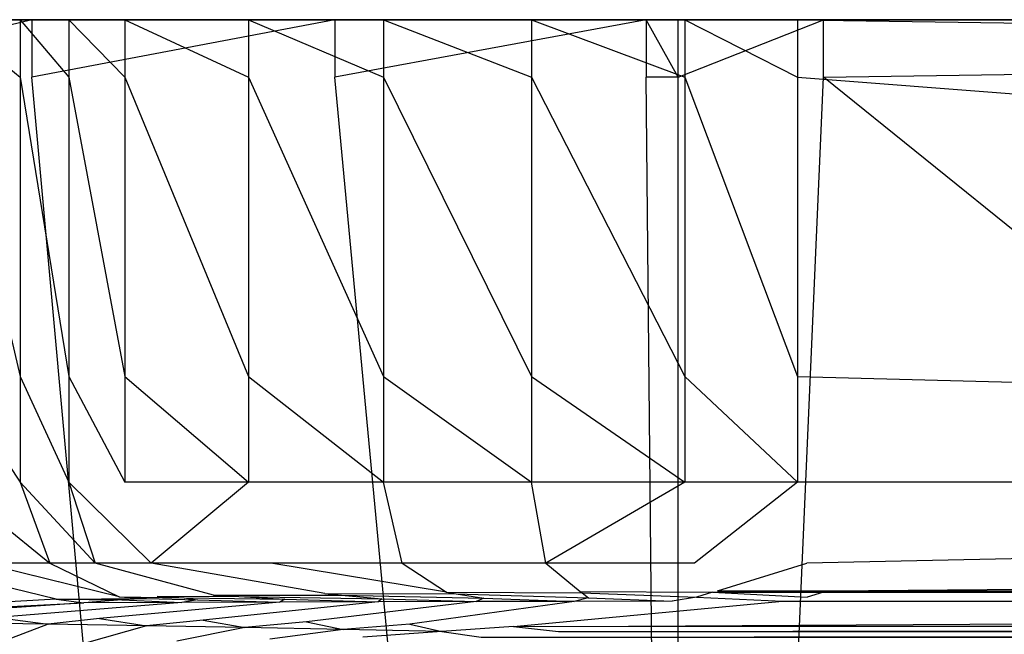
# Model space of a CAD drawing. Extents: x 0 to 0.449, y -0.345 to 0.
# Tile 8 of 26: x 0.023 to 0.065, y -0.027 to 0. Entities that reach past the tile are written whole.
import ezdxf

# ---------------------------------------------------------------- set-up
doc = ezdxf.new("R2010")
doc.units = 0
doc.layers.add('L4_BECKEN_N_691201__0___REPLACE', color=7, linetype='CONTINUOUS')

msp = doc.modelspace()

# ---------------------------------------------------------------- linework, layer by layer
at = {"layer": 'L4_BECKEN_N_691201__0___REPLACE', "color": 8}
for points, invisible_edges in [([(0.003524, 0, 0.226992), (0.224384, 0, 0.201757), (0.003377, 0, 0.215421), (0.003524, 0, 0.226992)], 14), ([(0.003377, 0, 0.215421), (0.224384, 0, 0.201757), (0.003471, 0, 0.205071), (0.003377, 0, 0.215421)], 14), ([(0.003471, 0, 0.205071), (0.224384, 0, 0.201757), (0.003782, 0, 0.194722), (0.003471, 0, 0.205071)], 14), ([(0.003908, 0, 0.239589), (0.224384, 0, 0.201757), (0.003524, 0, 0.226992), (0.003908, 0, 0.239589)], 14), ([(0.224384, 0, 0.201757), (0.004259, 0, 0.184483), (0.003782, 0, 0.194722), (0.224384, 0, 0.201757)], 14), ([(0.00452, 0, 0.253212), (0.224384, 0, 0.201757), (0.003908, 0, 0.239589), (0.00452, 0, 0.253212)], 14), ([(0.224384, 0, 0.201757), (0.005196, 0, 0.176945), (0.004259, 0, 0.184483), (0.224384, 0, 0.201757)], 14), ([(0.005604, 0, 0.270278), (0.224384, 0, 0.201757), (0.00452, 0, 0.253212), (0.005604, 0, 0.270278)], 14), ([(0.224384, 0, 0.201757), (0.009142, 0, 0.146429), (0.005196, 0, 0.176945), (0.224384, 0, 0.201757)], 14), ([(0.006973, 0, 0.285966), (0.224384, 0, 0.201757), (0.005604, 0, 0.270278), (0.006973, 0, 0.285966)], 14), ([(0.008398, 0, 0.299141), (0.224384, 0, 0.201757), (0.006973, 0, 0.285966), (0.008398, 0, 0.299141)], 14), ([(0.01051, 0, 0.316576), (0.224384, 0, 0.201757), (0.008398, 0, 0.299141), (0.01051, 0, 0.316576)], 14), ([(0.224384, 0, 0.201757), (0.016314, 0, 0.110066), (0.009142, 0, 0.146429), (0.224384, 0, 0.201757)], 14), ([(0.012325, 0, 0.33024), (0.224384, 0, 0.201757), (0.01051, 0, 0.316576), (0.012325, 0, 0.33024)], 14), ([(0.019578, 0, 0.364522), (0.224384, 0, 0.201757), (0.012325, 0, 0.33024), (0.019578, 0, 0.364522)], 14), ([(0.013191, -0.002487, 0.109329), (0.023275, 0, 0.072728), (0.023275, -0.002487, 0.072728), (0.013191, -0.002487, 0.109329)], 13), ([(0.023275, 0, 0.072728), (0.013191, -0.002487, 0.109329), (0.013191, 0, 0.109329), (0.023275, 0, 0.072728)], 14), ([(0.013191, 0, 0.109329), (0.026335, 0, 0.073693), (0.023275, 0, 0.072728), (0.013191, 0, 0.109329)], 13), ([(0.026335, 0, 0.073693), (0.013191, 0, 0.109329), (0.016314, 0, 0.110066), (0.026335, 0, 0.073693)], 14), ([(0.224384, 0, 0.201757), (0.026335, 0, 0.073693), (0.016314, 0, 0.110066), (0.224384, 0, 0.201757)], 14), ([(0.022733, 0, 0.374835), (0.224384, 0, 0.201757), (0.019578, 0, 0.364522), (0.022733, 0, 0.374835)], 14), ([(0.022764, -0.002487, 0.382097), (0.019745, 0, 0.376026), (0.019745, -0.002487, 0.376026), (0.022764, -0.002487, 0.382097)], 13), ([(0.019745, 0, 0.376026), (0.022764, -0.002487, 0.382097), (0.022764, 0, 0.382097), (0.019745, 0, 0.376026)], 14), ([(0.019745, 0, 0.376026), (0.025451, 0, 0.3803), (0.022733, 0, 0.374835), (0.019745, 0, 0.376026)], 13), ([(0.025451, 0, 0.3803), (0.019745, 0, 0.376026), (0.022764, 0, 0.382097), (0.025451, 0, 0.3803)], 14), ([(0.025451, 0, 0.3803), (0.224384, 0, 0.201757), (0.022733, 0, 0.374835), (0.025451, 0, 0.3803)], 14), ([(0.024869, -0.002487, 0.38451), (0.022764, 0, 0.382097), (0.022764, -0.002487, 0.382097), (0.024869, -0.002487, 0.38451)], 13), ([(0.022764, 0, 0.382097), (0.024869, -0.002487, 0.38451), (0.024869, 0, 0.38451), (0.022764, 0, 0.382097)], 14), ([(0.022764, 0, 0.382097), (0.027285, 0, 0.382402), (0.025451, 0, 0.3803), (0.022764, 0, 0.382097)], 13), ([(0.027285, 0, 0.382402), (0.022764, 0, 0.382097), (0.024869, 0, 0.38451), (0.027285, 0, 0.382402)], 14), ([(0.023275, -0.002487, 0.072728), (0.036346, 0, 0.03605), (0.036346, -0.002487, 0.03605), (0.023275, -0.002487, 0.072728)], 13), ([(0.036346, 0, 0.03605), (0.023275, -0.002487, 0.072728), (0.023275, 0, 0.072728), (0.036346, 0, 0.03605)], 14), ([(0.023275, 0, 0.072728), (0.03934, 0, 0.037202), (0.036346, 0, 0.03605), (0.023275, 0, 0.072728)], 13), ([(0.03934, 0, 0.037202), (0.023275, 0, 0.072728), (0.026335, 0, 0.073693), (0.03934, 0, 0.037202)], 14), ([(0.027281, -0.002487, 0.387273), (0.024869, 0, 0.38451), (0.024869, -0.002487, 0.38451), (0.027281, -0.002487, 0.387273)], 13), ([(0.024869, 0, 0.38451), (0.027281, -0.002487, 0.387273), (0.027281, 0, 0.387273), (0.024869, 0, 0.38451)], 14), ([(0.024869, 0, 0.38451), (0.029533, 0, 0.384978), (0.027285, 0, 0.382402), (0.024869, 0, 0.38451)], 13), ([(0.029533, 0, 0.384978), (0.024869, 0, 0.38451), (0.027281, 0, 0.387273), (0.029533, 0, 0.384978)], 14), ([(0.027285, 0, 0.382402), (0.224384, 0, 0.201757), (0.025451, 0, 0.3803), (0.027285, 0, 0.382402)], 14), ([(0.224384, 0, 0.201757), (0.03934, 0, 0.037202), (0.026335, 0, 0.073693), (0.224384, 0, 0.201757)], 14), ([(0.032622, -0.002487, 0.391756), (0.027281, 0, 0.387273), (0.027281, -0.002487, 0.387273), (0.032622, -0.002487, 0.391756)], 13), ([(0.027281, 0, 0.387273), (0.032622, -0.002487, 0.391756), (0.032622, 0, 0.391756), (0.027281, 0, 0.387273)], 14), ([(0.027281, 0, 0.387273), (0.034513, 0, 0.389158), (0.029533, 0, 0.384978), (0.027281, 0, 0.387273)], 13), ([(0.034513, 0, 0.389158), (0.027281, 0, 0.387273), (0.032622, 0, 0.391756), (0.034513, 0, 0.389158)], 14), ([(0.029533, 0, 0.384978), (0.224384, 0, 0.201757), (0.027285, 0, 0.382402), (0.029533, 0, 0.384978)], 14), ([(0.034513, 0, 0.389158), (0.224384, 0, 0.201757), (0.029533, 0, 0.384978), (0.034513, 0, 0.389158)], 14), ([(0.038448, -0.002487, 0.395412), (0.032622, 0, 0.391756), (0.032622, -0.002487, 0.391756), (0.038448, -0.002487, 0.395412)], 13), ([(0.032622, 0, 0.391756), (0.038448, -0.002487, 0.395412), (0.038448, 0, 0.395412), (0.032622, 0, 0.391756)], 14), ([(0.032622, 0, 0.391756), (0.039876, 0, 0.392523), (0.034513, 0, 0.389158), (0.032622, 0, 0.391756)], 13), ([(0.039876, 0, 0.392523), (0.032622, 0, 0.391756), (0.038448, 0, 0.395412), (0.039876, 0, 0.392523)], 14), ([(0.039876, 0, 0.392523), (0.224384, 0, 0.201757), (0.034513, 0, 0.389158), (0.039876, 0, 0.392523)], 14), ([(0.036346, -0.002487, 0.03605), (0.049787, 0, 0.00358), (0.049787, -0.002487, 0.00358), (0.036346, -0.002487, 0.03605)], 13), ([(0.049787, 0, 0.00358), (0.036346, -0.002487, 0.03605), (0.036346, 0, 0.03605), (0.049787, 0, 0.00358)], 14), ([(0.036346, 0, 0.03605), (0.052763, 0, 0.004773), (0.049787, 0, 0.00358), (0.036346, 0, 0.03605)], 13), ([(0.052763, 0, 0.004773), (0.036346, 0, 0.03605), (0.03934, 0, 0.037202), (0.052763, 0, 0.004773)], 14), ([(0.04484, -0.002487, 0.397804), (0.038448, 0, 0.395412), (0.038448, -0.002487, 0.395412), (0.04484, -0.002487, 0.397804)], 13), ([(0.038448, 0, 0.395412), (0.04484, -0.002487, 0.397804), (0.04484, 0, 0.397804), (0.038448, 0, 0.395412)], 14), ([(0.038448, 0, 0.395412), (0.04584, 0, 0.394755), (0.039876, 0, 0.392523), (0.038448, 0, 0.395412)], 13), ([(0.04584, 0, 0.394755), (0.038448, 0, 0.395412), (0.04484, 0, 0.397804), (0.04584, 0, 0.394755)], 14), ([(0.224384, 0, 0.201757), (0.052763, 0, 0.004773), (0.03934, 0, 0.037202), (0.224384, 0, 0.201757)], 14), ([(0.04584, 0, 0.394755), (0.224384, 0, 0.201757), (0.039876, 0, 0.392523), (0.04584, 0, 0.394755)], 14), ([(0.051454, -0.002487, 0.399674), (0.04484, 0, 0.397804), (0.04484, -0.002487, 0.397804), (0.051454, -0.002487, 0.399674)], 13), ([(0.04484, 0, 0.397804), (0.051454, -0.002487, 0.399674), (0.051454, 0, 0.399674), (0.04484, 0, 0.397804)], 14), ([(0.04484, 0, 0.397804), (0.051892, 0, 0.396465), (0.04584, 0, 0.394755), (0.04484, 0, 0.397804)], 13), ([(0.051892, 0, 0.396465), (0.04484, 0, 0.397804), (0.051454, 0, 0.399674), (0.051892, 0, 0.396465)], 14), ([(0.051892, 0, 0.396465), (0.224384, 0, 0.201757), (0.04584, 0, 0.394755), (0.051892, 0, 0.396465)], 14), ([(0.049787, 0, 0.00358), (0.051176, -0.002487), (0.049787, -0.002487, 0.00358), (0.049787, 0, 0.00358)], 13), ([(0.051176, -0.002487), (0.049787, 0, 0.00358), (0.051176, 0), (0.051176, -0.002487)], 14), ([(0.049787, 0, 0.00358), (0.053371, 0, 0.003206), (0.051176, 0), (0.049787, 0, 0.00358)], 13), ([(0.053371, 0, 0.003206), (0.049787, 0, 0.00358), (0.052763, 0, 0.004773), (0.053371, 0, 0.003206)], 14), ([(0.057454, 0), (0.051176, -0.002487), (0.051176, 0), (0.057454, 0)], 13), ([(0.051176, -0.002487), (0.057454, 0), (0.057454, -0.002487), (0.051176, -0.002487)], 14), ([(0.053371, 0, 0.003206), (0.057454, 0), (0.051176, 0), (0.053371, 0, 0.003206)], 13), ([(0.056327, -0.002487, 0.399653), (0.051454, 0, 0.399674), (0.051454, -0.002487, 0.399674), (0.056327, -0.002487, 0.399653)], 13), ([(0.051454, 0, 0.399674), (0.056327, -0.002487, 0.399653), (0.056327, 0, 0.399653), (0.051454, 0, 0.399674)], 14), ([(0.056327, 0, 0.399653), (0.051892, 0, 0.396465), (0.051454, 0, 0.399674), (0.056327, 0, 0.399653)], 14), ([(0.051892, 0, 0.396465), (0.056327, 0, 0.399653), (0.056308, 0, 0.396446), (0.051892, 0, 0.396465)], 13), ([(0.051892, 0, 0.396465), (0.056308, 0, 0.396446), (0.224384, 0, 0.201757), (0.051892, 0, 0.396465)], 14), ([(0.224384, 0, 0.201757), (0.053371, 0, 0.003206), (0.052763, 0, 0.004773), (0.224384, 0, 0.201757)], 14), ([(0.057454, 0), (0.053371, 0, 0.003206), (0.057454, 0, 0.003206), (0.057454, 0)], 14), ([(0.224384, 0, 0.201757), (0.057454, 0, 0.003206), (0.053371, 0, 0.003206), (0.224384, 0, 0.201757)], 14), ([(0.056327, 0, 0.399653), (0.224384, 0, 0.396446), (0.056308, 0, 0.396446), (0.056327, 0, 0.399653)], 13), ([(0.224384, 0, 0.396446), (0.224384, 0, 0.201757), (0.056308, 0, 0.396446), (0.224384, 0, 0.396446)], 14), ([(0.224384, -0.002487, 0.399653), (0.056327, 0, 0.399653), (0.056327, -0.002487, 0.399653), (0.224384, -0.002487, 0.399653)], 13), ([(0.056327, 0, 0.399653), (0.224384, -0.002487, 0.399653), (0.224384, 0, 0.399653), (0.056327, 0, 0.399653)], 14), ([(0.224384, 0, 0.396446), (0.056327, 0, 0.399653), (0.224384, 0, 0.399653), (0.224384, 0, 0.396446)], 14), ([(0.057454, 0, 0.003206), (0.224384, 0), (0.057454, 0), (0.057454, 0, 0.003206)], 13), ([(0.224384, 0), (0.057454, 0, 0.003206), (0.224384, 0, 0.003206), (0.224384, 0)], 14), ([(0.224384, 0), (0.057454, -0.002487), (0.057454, 0), (0.224384, 0)], 13), ([(0.057454, -0.002487), (0.224384, 0), (0.224384, -0.002434), (0.057454, -0.002487)], 14), ([(0.224384, 0, 0.201757), (0.224384, 0, 0.003206), (0.057454, 0, 0.003206), (0.224384, 0, 0.201757)], 14), ([(0.013191, -0.002487, 0.109329), (0.023275, -0.14654, 0.072728), (0.013191, -0.146843, 0.109329), (0.013191, -0.002487, 0.109329)], 13), ([(0.023275, -0.14654, 0.072728), (0.013191, -0.002487, 0.109329), (0.023275, -0.002487, 0.072728), (0.023275, -0.14654, 0.072728)], 14), ([(0.022764, -0.015392, 0.382097), (0.019745, -0.002487, 0.376026), (0.019745, -0.015392, 0.376026), (0.022764, -0.015392, 0.382097)], 13), ([(0.019745, -0.002487, 0.376026), (0.022764, -0.015392, 0.382097), (0.022764, -0.002487, 0.382097), (0.019745, -0.002487, 0.376026)], 14), ([(0.024869, -0.015392, 0.38451), (0.022764, -0.002487, 0.382097), (0.022764, -0.015392, 0.382097), (0.024869, -0.015392, 0.38451)], 13), ([(0.022764, -0.002487, 0.382097), (0.024869, -0.015392, 0.38451), (0.024869, -0.002487, 0.38451), (0.022764, -0.002487, 0.382097)], 14), ([(0.023275, -0.002487, 0.072728), (0.036346, -0.146111, 0.03605), (0.023275, -0.14654, 0.072728), (0.023275, -0.002487, 0.072728)], 13), ([(0.036346, -0.146111, 0.03605), (0.023275, -0.002487, 0.072728), (0.036346, -0.002487, 0.03605), (0.036346, -0.146111, 0.03605)], 14), ([(0.027281, -0.015392, 0.387273), (0.024869, -0.002487, 0.38451), (0.024869, -0.015392, 0.38451), (0.027281, -0.015392, 0.387273)], 13), ([(0.024869, -0.002487, 0.38451), (0.027281, -0.015392, 0.387273), (0.027281, -0.002487, 0.387273), (0.024869, -0.002487, 0.38451)], 14), ([(0.032622, -0.015392, 0.391756), (0.027281, -0.002487, 0.387273), (0.027281, -0.015392, 0.387273), (0.032622, -0.015392, 0.391756)], 13), ([(0.027281, -0.002487, 0.387273), (0.032622, -0.015392, 0.391756), (0.032622, -0.002487, 0.391756), (0.027281, -0.002487, 0.387273)], 14), ([(0.038448, -0.015392, 0.395412), (0.032622, -0.002487, 0.391756), (0.032622, -0.015392, 0.391756), (0.038448, -0.015392, 0.395412)], 13), ([(0.032622, -0.002487, 0.391756), (0.038448, -0.015392, 0.395412), (0.038448, -0.002487, 0.395412), (0.032622, -0.002487, 0.391756)], 14), ([(0.036346, -0.002487, 0.03605), (0.049787, -0.145585, 0.00358), (0.036346, -0.146111, 0.03605), (0.036346, -0.002487, 0.03605)], 13), ([(0.049787, -0.145585, 0.00358), (0.036346, -0.002487, 0.03605), (0.049787, -0.002487, 0.00358), (0.049787, -0.145585, 0.00358)], 14), ([(0.04484, -0.015392, 0.397804), (0.038448, -0.002487, 0.395412), (0.038448, -0.015392, 0.395412), (0.04484, -0.015392, 0.397804)], 13), ([(0.038448, -0.002487, 0.395412), (0.04484, -0.015392, 0.397804), (0.04484, -0.002487, 0.397804), (0.038448, -0.002487, 0.395412)], 14), ([(0.051454, -0.015392, 0.399674), (0.04484, -0.002487, 0.397804), (0.04484, -0.015392, 0.397804), (0.051454, -0.015392, 0.399674)], 13), ([(0.04484, -0.002487, 0.397804), (0.051454, -0.015392, 0.399674), (0.051454, -0.002487, 0.399674), (0.04484, -0.002487, 0.397804)], 14), ([(0.049787, -0.002487, 0.00358), (0.051176, -0.145523), (0.049787, -0.145585, 0.00358), (0.049787, -0.002487, 0.00358)], 13), ([(0.051176, -0.145523), (0.049787, -0.002487, 0.00358), (0.051176, -0.002487), (0.051176, -0.145523)], 14), ([(0.057454, -0.002487), (0.051176, -0.145523), (0.051176, -0.002487), (0.057454, -0.002487)], 13), ([(0.051176, -0.145523), (0.057454, -0.002487), (0.057454, -0.145523), (0.051176, -0.145523)], 14), ([(0.056327, -0.015392, 0.399653), (0.051454, -0.002487, 0.399674), (0.051454, -0.015392, 0.399674), (0.056327, -0.015392, 0.399653)], 13), ([(0.051454, -0.002487, 0.399674), (0.056327, -0.015392, 0.399653), (0.056327, -0.002487, 0.399653), (0.051454, -0.002487, 0.399674)], 14), ([(0.224384, -0.015392, 0.399653), (0.056327, -0.002487, 0.399653), (0.056327, -0.015392, 0.399653), (0.224384, -0.015392, 0.399653)], 13), ([(0.056327, -0.002487, 0.399653), (0.224384, -0.015392, 0.399653), (0.224384, -0.002487, 0.399653), (0.056327, -0.002487, 0.399653)], 14), ([(0.224384, -0.137288), (0.057454, -0.002487), (0.224384, -0.002434), (0.224384, -0.137288)], 14), ([(0.224384, -0.137288), (0.057454, -0.145523), (0.057454, -0.002487), (0.224384, -0.137288)], 14), ([(0.022764, -0.019955, 0.382097), (0.019745, -0.015392, 0.376026), (0.019745, -0.019955, 0.376026), (0.022764, -0.019955, 0.382097)], 13), ([(0.019745, -0.015392, 0.376026), (0.022764, -0.019955, 0.382097), (0.022764, -0.015392, 0.382097), (0.019745, -0.015392, 0.376026)], 14), ([(0.024869, -0.019955, 0.38451), (0.022764, -0.015392, 0.382097), (0.022764, -0.019955, 0.382097), (0.024869, -0.019955, 0.38451)], 13), ([(0.022764, -0.015392, 0.382097), (0.024869, -0.019955, 0.38451), (0.024869, -0.015392, 0.38451), (0.022764, -0.015392, 0.382097)], 14), ([(0.027281, -0.019955, 0.387273), (0.024869, -0.015392, 0.38451), (0.024869, -0.019955, 0.38451), (0.027281, -0.019955, 0.387273)], 13), ([(0.024869, -0.015392, 0.38451), (0.027281, -0.019955, 0.387273), (0.027281, -0.015392, 0.387273), (0.024869, -0.015392, 0.38451)], 14), ([(0.032622, -0.019955, 0.391756), (0.027281, -0.015392, 0.387273), (0.027281, -0.019955, 0.387273), (0.032622, -0.019955, 0.391756)], 13), ([(0.027281, -0.015392, 0.387273), (0.032622, -0.019955, 0.391756), (0.032622, -0.015392, 0.391756), (0.027281, -0.015392, 0.387273)], 14), ([(0.038448, -0.019955, 0.395412), (0.032622, -0.015392, 0.391756), (0.032622, -0.019955, 0.391756), (0.038448, -0.019955, 0.395412)], 13), ([(0.032622, -0.015392, 0.391756), (0.038448, -0.019955, 0.395412), (0.038448, -0.015392, 0.395412), (0.032622, -0.015392, 0.391756)], 14), ([(0.04484, -0.019955, 0.397804), (0.038448, -0.015392, 0.395412), (0.038448, -0.019955, 0.395412), (0.04484, -0.019955, 0.397804)], 13), ([(0.038448, -0.015392, 0.395412), (0.04484, -0.019955, 0.397804), (0.04484, -0.015392, 0.397804), (0.038448, -0.015392, 0.395412)], 14), ([(0.051454, -0.019955, 0.399674), (0.04484, -0.015392, 0.397804), (0.04484, -0.019955, 0.397804), (0.051454, -0.019955, 0.399674)], 13), ([(0.04484, -0.015392, 0.397804), (0.051454, -0.019955, 0.399674), (0.051454, -0.015392, 0.399674), (0.04484, -0.015392, 0.397804)], 14), ([(0.056327, -0.019955, 0.399653), (0.051454, -0.015392, 0.399674), (0.051454, -0.019955, 0.399674), (0.056327, -0.019955, 0.399653)], 13), ([(0.051454, -0.015392, 0.399674), (0.056327, -0.019955, 0.399653), (0.056327, -0.015392, 0.399653), (0.051454, -0.015392, 0.399674)], 14), ([(0.224384, -0.019955, 0.399653), (0.056327, -0.015392, 0.399653), (0.056327, -0.019955, 0.399653), (0.224384, -0.019955, 0.399653)], 13), ([(0.056327, -0.015392, 0.399653), (0.224384, -0.019955, 0.399653), (0.224384, -0.015392, 0.399653), (0.056327, -0.015392, 0.399653)], 14), ([(0.024049, -0.023453, 0.381273), (0.019745, -0.019955, 0.376026), (0.021113, -0.023453, 0.375395), (0.024049, -0.023453, 0.381273)], 13), ([(0.019745, -0.019955, 0.376026), (0.024049, -0.023453, 0.381273), (0.022764, -0.019955, 0.382097), (0.019745, -0.019955, 0.376026)], 14), ([(0.026013, -0.023453, 0.383528), (0.022764, -0.019955, 0.382097), (0.024049, -0.023453, 0.381273), (0.026013, -0.023453, 0.383528)], 13), ([(0.022764, -0.019955, 0.382097), (0.026013, -0.023453, 0.383528), (0.024869, -0.019955, 0.38451), (0.022764, -0.019955, 0.382097)], 14), ([(0.028421, -0.023453, 0.386294), (0.024869, -0.019955, 0.38451), (0.026013, -0.023453, 0.383528), (0.028421, -0.023453, 0.386294)], 13), ([(0.024869, -0.019955, 0.38451), (0.028421, -0.023453, 0.386294), (0.027281, -0.019955, 0.387273), (0.024869, -0.019955, 0.38451)], 14), ([(0.028421, -0.023453, 0.386294), (0.032622, -0.019955, 0.391756), (0.027281, -0.019955, 0.387273), (0.028421, -0.023453, 0.386294)], 13), ([(0.032622, -0.019955, 0.391756), (0.028421, -0.023453, 0.386294), (0.033596, -0.023453, 0.390629), (0.032622, -0.019955, 0.391756)], 14), ([(0.038448, -0.019955, 0.395412), (0.032622, -0.019955, 0.391756), (0.033596, -0.023453, 0.390629), (0.038448, -0.019955, 0.395412)], 14), ([(0.039257, -0.023453, 0.394141), (0.038448, -0.019955, 0.395412), (0.033596, -0.023453, 0.390629), (0.039257, -0.023453, 0.394141)], 14), ([(0.04484, -0.019955, 0.397804), (0.038448, -0.019955, 0.395412), (0.039257, -0.023453, 0.394141), (0.04484, -0.019955, 0.397804)], 14), ([(0.045464, -0.023453, 0.396428), (0.04484, -0.019955, 0.397804), (0.039257, -0.023453, 0.394141), (0.045464, -0.023453, 0.396428)], 14), ([(0.045464, -0.023453, 0.396428), (0.051454, -0.019955, 0.399674), (0.04484, -0.019955, 0.397804), (0.045464, -0.023453, 0.396428)], 13), ([(0.051454, -0.019955, 0.399674), (0.045464, -0.023453, 0.396428), (0.051872, -0.023453, 0.398233), (0.051454, -0.019955, 0.399674)], 14), ([(0.051872, -0.023453, 0.398233), (0.056327, -0.019955, 0.399653), (0.051454, -0.019955, 0.399674), (0.051872, -0.023453, 0.398233)], 13), ([(0.056327, -0.019955, 0.399653), (0.051872, -0.023453, 0.398233), (0.056725, -0.023453, 0.398209), (0.056327, -0.019955, 0.399653)], 14), ([(0.056725, -0.023453, 0.398209), (0.224384, -0.019955, 0.399653), (0.056327, -0.019955, 0.399653), (0.056725, -0.023453, 0.398209)], 13), ([(0.224384, -0.019955, 0.399653), (0.056725, -0.023453, 0.398209), (0.224384, -0.023453, 0.398209), (0.224384, -0.019955, 0.399653)], 14), ([(0.021113, -0.023453, 0.375395), (0.018031, -0.023466, 0.364956), (0.024325, -0.025006, 0.373925), (0.021113, -0.023453, 0.375395)], 14), ([(0.024325, -0.025006, 0.373925), (0.018031, -0.023466, 0.364956), (0.021282, -0.025176, 0.364068), (0.024325, -0.025006, 0.373925)], 14), ([(0.027044, -0.024912, 0.37935), (0.021113, -0.023453, 0.375395), (0.024325, -0.025006, 0.373925), (0.027044, -0.024912, 0.37935)], 14), ([(0.024049, -0.023453, 0.381273), (0.021113, -0.023453, 0.375395), (0.027044, -0.024912, 0.37935), (0.024049, -0.023453, 0.381273)], 14), ([(0.024049, -0.023453, 0.381273), (0.027044, -0.024912, 0.37935), (0.02869, -0.024879, 0.381215), (0.024049, -0.023453, 0.381273)], 14), ([(0.026013, -0.023453, 0.383528), (0.024049, -0.023453, 0.381273), (0.02869, -0.024879, 0.381215), (0.026013, -0.023453, 0.383528)], 14), ([(0.031118, -0.024832, 0.383965), (0.026013, -0.023453, 0.383528), (0.02869, -0.024879, 0.381215), (0.031118, -0.024832, 0.383965)], 14), ([(0.028421, -0.023453, 0.386294), (0.026013, -0.023453, 0.383528), (0.031118, -0.024832, 0.383965), (0.028421, -0.023453, 0.386294)], 14), ([(0.035924, -0.024763, 0.387944), (0.028421, -0.023453, 0.386294), (0.031118, -0.024832, 0.383965), (0.035924, -0.024763, 0.387944)], 14), ([(0.033596, -0.023453, 0.390629), (0.028421, -0.023453, 0.386294), (0.035924, -0.024763, 0.387944), (0.033596, -0.023453, 0.390629)], 14), ([(0.041179, -0.024707, 0.391138), (0.033596, -0.023453, 0.390629), (0.035924, -0.024763, 0.387944), (0.041179, -0.024707, 0.391138)], 14), ([(0.039257, -0.023453, 0.394141), (0.033596, -0.023453, 0.390629), (0.041179, -0.024707, 0.391138), (0.039257, -0.023453, 0.394141)], 14), ([(0.039257, -0.023453, 0.394141), (0.041179, -0.024707, 0.391138), (0.046943, -0.024671, 0.393183), (0.039257, -0.023453, 0.394141)], 14), ([(0.045464, -0.023453, 0.396428), (0.039257, -0.023453, 0.394141), (0.046943, -0.024671, 0.393183), (0.045464, -0.023453, 0.396428)], 14), ([(0.045464, -0.023453, 0.396428), (0.046943, -0.024671, 0.393183), (0.052876, -0.024642, 0.39481), (0.045464, -0.023453, 0.396428)], 14), ([(0.051872, -0.023453, 0.398233), (0.045464, -0.023453, 0.396428), (0.052876, -0.024642, 0.39481), (0.051872, -0.023453, 0.398233)], 14), ([(0.052876, -0.024642, 0.39481), (0.056725, -0.023453, 0.398209), (0.051872, -0.023453, 0.398233), (0.052876, -0.024642, 0.39481)], 14), ([(0.056725, -0.023453, 0.398209), (0.052876, -0.024642, 0.39481), (0.057678, -0.024642, 0.394764), (0.056725, -0.023453, 0.398209)], 13), ([(0.057678, -0.024642, 0.394764), (0.224384, -0.023453, 0.398209), (0.056725, -0.023453, 0.398209), (0.057678, -0.024642, 0.394764)], 14), ([(0.224384, -0.023453, 0.398209), (0.057678, -0.024642, 0.394764), (0.224384, -0.024642, 0.394764), (0.224384, -0.023453, 0.398209)], 13), ([(0.046943, -0.024671, 0.393183), (0.052656, -0.02471, 0.390874), (0.052876, -0.024642, 0.39481), (0.046943, -0.024671, 0.393183)], 14), ([(0.057678, -0.024642, 0.394764), (0.052656, -0.02471, 0.390874), (0.057448, -0.02471, 0.39083), (0.057678, -0.024642, 0.394764)], 13), ([(0.052656, -0.02471, 0.390874), (0.057678, -0.024642, 0.394764), (0.052876, -0.024642, 0.39481), (0.052656, -0.02471, 0.390874)], 14), ([(0.224384, -0.024642, 0.394764), (0.057448, -0.02471, 0.39083), (0.224384, -0.02471, 0.39083), (0.224384, -0.024642, 0.394764)], 13), ([(0.057448, -0.02471, 0.39083), (0.224384, -0.024642, 0.394764), (0.057678, -0.024642, 0.394764), (0.057448, -0.02471, 0.39083)], 14), ([(0.025516, -0.025164, 0.36473), (0.024325, -0.025006, 0.373925), (0.021282, -0.025176, 0.364068), (0.025516, -0.025164, 0.36473)], 13), ([(0.024325, -0.025006, 0.373925), (0.028229, -0.02498, 0.375129), (0.027044, -0.024912, 0.37935), (0.024325, -0.025006, 0.373925)], 14), ([(0.028229, -0.02498, 0.375129), (0.024325, -0.025006, 0.373925), (0.027163, -0.02504, 0.371918), (0.028229, -0.02498, 0.375129)], 13), ([(0.024325, -0.025006, 0.373925), (0.025516, -0.025164, 0.36473), (0.027163, -0.02504, 0.371918), (0.024325, -0.025006, 0.373925)], 14), ([(0.02975, -0.025152, 0.365392), (0.027163, -0.02504, 0.371918), (0.025516, -0.025164, 0.36473), (0.02975, -0.025152, 0.365392)], 13), ([(0.027044, -0.024912, 0.37935), (0.029854, -0.024946, 0.377345), (0.02869, -0.024879, 0.381215), (0.027044, -0.024912, 0.37935)], 14), ([(0.029854, -0.024946, 0.377345), (0.027044, -0.024912, 0.37935), (0.028229, -0.02498, 0.375129), (0.029854, -0.024946, 0.377345)], 13), ([(0.03043, -0.025035, 0.372175), (0.028229, -0.02498, 0.375129), (0.027163, -0.02504, 0.371918), (0.03043, -0.025035, 0.372175)], 13), ([(0.027163, -0.02504, 0.371918), (0.02975, -0.025152, 0.365392), (0.03043, -0.025035, 0.372175), (0.027163, -0.02504, 0.371918)], 14), ([(0.028229, -0.02498, 0.375129), (0.03043, -0.025035, 0.372175), (0.029854, -0.024946, 0.377345), (0.028229, -0.02498, 0.375129)], 14), ([(0.02869, -0.024879, 0.381215), (0.032205, -0.024897, 0.380176), (0.031118, -0.024832, 0.383965), (0.02869, -0.024879, 0.381215)], 14), ([(0.032205, -0.024897, 0.380176), (0.02869, -0.024879, 0.381215), (0.029854, -0.024946, 0.377345), (0.032205, -0.024897, 0.380176)], 13), ([(0.033984, -0.02514, 0.366055), (0.03043, -0.025035, 0.372175), (0.02975, -0.025152, 0.365392), (0.033984, -0.02514, 0.366055)], 13), ([(0.029854, -0.024946, 0.377345), (0.034194, -0.025015, 0.373247), (0.032205, -0.024897, 0.380176), (0.029854, -0.024946, 0.377345)], 14), ([(0.034194, -0.025015, 0.373247), (0.029854, -0.024946, 0.377345), (0.03043, -0.025035, 0.372175), (0.034194, -0.025015, 0.373247)], 13), ([(0.03043, -0.025035, 0.372175), (0.033984, -0.02514, 0.366055), (0.034194, -0.025015, 0.373247), (0.03043, -0.025035, 0.372175)], 14), ([(0.031118, -0.024832, 0.383965), (0.036641, -0.024829, 0.384068), (0.035924, -0.024763, 0.387944), (0.031118, -0.024832, 0.383965)], 14), ([(0.036641, -0.024829, 0.384068), (0.031118, -0.024832, 0.383965), (0.032205, -0.024897, 0.380176), (0.036641, -0.024829, 0.384068)], 13), ([(0.032205, -0.024897, 0.380176), (0.038386, -0.024991, 0.374649), (0.036641, -0.024829, 0.384068), (0.032205, -0.024897, 0.380176)], 14), ([(0.038386, -0.024991, 0.374649), (0.032205, -0.024897, 0.380176), (0.034194, -0.025015, 0.373247), (0.038386, -0.024991, 0.374649)], 13), ([(0.038217, -0.025128, 0.366718), (0.034194, -0.025015, 0.373247), (0.033984, -0.02514, 0.366055), (0.038217, -0.025128, 0.366718)], 13), ([(0.034194, -0.025015, 0.373247), (0.038217, -0.025128, 0.366718), (0.038386, -0.024991, 0.374649), (0.034194, -0.025015, 0.373247)], 14), ([(0.035924, -0.024763, 0.387944), (0.041595, -0.024774, 0.387218), (0.041179, -0.024707, 0.391138), (0.035924, -0.024763, 0.387944)], 14), ([(0.041595, -0.024774, 0.387218), (0.035924, -0.024763, 0.387944), (0.036641, -0.024829, 0.384068), (0.041595, -0.024774, 0.387218)], 13), ([(0.036641, -0.024829, 0.384068), (0.042782, -0.024966, 0.376028), (0.041595, -0.024774, 0.387218), (0.036641, -0.024829, 0.384068)], 14), ([(0.042782, -0.024966, 0.376028), (0.036641, -0.024829, 0.384068), (0.038386, -0.024991, 0.374649), (0.042782, -0.024966, 0.376028)], 13), ([(0.042451, -0.025116, 0.367381), (0.038386, -0.024991, 0.374649), (0.038217, -0.025128, 0.366718), (0.042451, -0.025116, 0.367381)], 13), ([(0.038386, -0.024991, 0.374649), (0.042451, -0.025116, 0.367381), (0.042782, -0.024966, 0.376028), (0.038386, -0.024991, 0.374649)], 14), ([(0.041179, -0.024707, 0.391138), (0.047031, -0.024739, 0.389243), (0.046943, -0.024671, 0.393183), (0.041179, -0.024707, 0.391138)], 14), ([(0.047031, -0.024739, 0.389243), (0.041179, -0.024707, 0.391138), (0.041595, -0.024774, 0.387218), (0.047031, -0.024739, 0.389243)], 13), ([(0.041595, -0.024774, 0.387218), (0.047297, -0.024945, 0.377264), (0.047031, -0.024739, 0.389243), (0.041595, -0.024774, 0.387218)], 14), ([(0.047297, -0.024945, 0.377264), (0.041595, -0.024774, 0.387218), (0.042782, -0.024966, 0.376028), (0.047297, -0.024945, 0.377264)], 13), ([(0.046685, -0.025104, 0.368044), (0.042782, -0.024966, 0.376028), (0.042451, -0.025116, 0.367381), (0.046685, -0.025104, 0.368044)], 13), ([(0.042782, -0.024966, 0.376028), (0.046685, -0.025104, 0.368044), (0.047297, -0.024945, 0.377264), (0.042782, -0.024966, 0.376028)], 14), ([(0.050918, -0.025092, 0.368708), (0.047297, -0.024945, 0.377264), (0.046685, -0.025104, 0.368044), (0.050918, -0.025092, 0.368708)], 13), ([(0.052656, -0.02471, 0.390874), (0.046943, -0.024671, 0.393183), (0.047031, -0.024739, 0.389243), (0.052656, -0.02471, 0.390874)], 13), ([(0.047031, -0.024739, 0.389243), (0.051967, -0.024921, 0.378579), (0.052656, -0.02471, 0.390874), (0.047031, -0.024739, 0.389243)], 14), ([(0.051967, -0.024921, 0.378579), (0.047031, -0.024739, 0.389243), (0.047297, -0.024945, 0.377264), (0.051967, -0.024921, 0.378579)], 13), ([(0.047297, -0.024945, 0.377264), (0.050918, -0.025092, 0.368708), (0.051967, -0.024921, 0.378579), (0.047297, -0.024945, 0.377264)], 14), ([(0.055683, -0.025091, 0.368751), (0.051967, -0.024921, 0.378579), (0.050918, -0.025092, 0.368708), (0.055683, -0.025091, 0.368751)], 13), ([(0.056741, -0.024918, 0.378723), (0.052656, -0.02471, 0.390874), (0.051967, -0.024921, 0.378579), (0.056741, -0.024918, 0.378723)], 13), ([(0.051967, -0.024921, 0.378579), (0.055683, -0.025091, 0.368751), (0.056741, -0.024918, 0.378723), (0.051967, -0.024921, 0.378579)], 14), ([(0.052656, -0.02471, 0.390874), (0.056741, -0.024918, 0.378723), (0.057448, -0.02471, 0.39083), (0.052656, -0.02471, 0.390874)], 14), ([(0.224384, -0.024918, 0.378723), (0.055683, -0.025091, 0.368751), (0.224384, -0.025091, 0.368751), (0.224384, -0.024918, 0.378723)], 13), ([(0.055683, -0.025091, 0.368751), (0.224384, -0.024918, 0.378723), (0.056741, -0.024918, 0.378723), (0.055683, -0.025091, 0.368751)], 14), ([(0.224384, -0.024918, 0.378723), (0.057448, -0.02471, 0.39083), (0.056741, -0.024918, 0.378723), (0.224384, -0.024918, 0.378723)], 13), ([(0.057448, -0.02471, 0.39083), (0.224384, -0.024918, 0.378723), (0.224384, -0.02471, 0.39083), (0.057448, -0.02471, 0.39083)], 14), ([(0.025516, -0.025164, 0.36473), (0.014156, -0.02575, 0.330798), (0.017265, -0.02575, 0.330798), (0.025516, -0.025164, 0.36473)], 13), ([(0.014156, -0.02575, 0.330798), (0.025516, -0.025164, 0.36473), (0.021282, -0.025176, 0.364068), (0.014156, -0.02575, 0.330798)], 14), ([(0.025516, -0.025164, 0.36473), (0.017265, -0.02575, 0.330798), (0.021733, -0.025797, 0.330799), (0.025516, -0.025164, 0.36473)], 14), ([(0.02975, -0.025152, 0.365392), (0.021733, -0.025797, 0.330799), (0.026199, -0.02585, 0.3308), (0.02975, -0.025152, 0.365392)], 14), ([(0.02975, -0.025152, 0.365392), (0.025516, -0.025164, 0.36473), (0.021733, -0.025797, 0.330799), (0.02975, -0.025152, 0.365392)], 14), ([(0.033984, -0.02514, 0.366055), (0.02975, -0.025152, 0.365392), (0.026199, -0.02585, 0.3308), (0.033984, -0.02514, 0.366055)], 14), ([(0.033984, -0.02514, 0.366055), (0.026199, -0.02585, 0.3308), (0.030666, -0.025915, 0.330801), (0.033984, -0.02514, 0.366055)], 14), ([(0.038217, -0.025128, 0.366718), (0.033984, -0.02514, 0.366055), (0.030666, -0.025915, 0.330801), (0.038217, -0.025128, 0.366718)], 14), ([(0.038217, -0.025128, 0.366718), (0.030666, -0.025915, 0.330801), (0.03513, -0.025994, 0.330802), (0.038217, -0.025128, 0.366718)], 14), ([(0.042451, -0.025116, 0.367381), (0.03513, -0.025994, 0.330802), (0.039588, -0.026084, 0.330804), (0.042451, -0.025116, 0.367381)], 14), ([(0.042451, -0.025116, 0.367381), (0.038217, -0.025128, 0.366718), (0.03513, -0.025994, 0.330802), (0.042451, -0.025116, 0.367381)], 14), ([(0.046685, -0.025104, 0.368044), (0.042451, -0.025116, 0.367381), (0.039588, -0.026084, 0.330804), (0.046685, -0.025104, 0.368044)], 14), ([(0.046685, -0.025104, 0.368044), (0.039588, -0.026084, 0.330804), (0.044071, -0.026183, 0.330805), (0.046685, -0.025104, 0.368044)], 14), ([(0.055683, -0.025091, 0.368751), (0.044071, -0.026183, 0.330805), (0.049026, -0.026175, 0.330805), (0.055683, -0.025091, 0.368751)], 13), ([(0.044071, -0.026183, 0.330805), (0.055683, -0.025091, 0.368751), (0.050918, -0.025092, 0.368708), (0.044071, -0.026183, 0.330805)], 14), ([(0.050918, -0.025092, 0.368708), (0.046685, -0.025104, 0.368044), (0.044071, -0.026183, 0.330805), (0.050918, -0.025092, 0.368708)], 14), ([(0.224384, -0.025091, 0.368751), (0.049026, -0.026175, 0.330805), (0.224384, -0.026175, 0.330805), (0.224384, -0.025091, 0.368751)], 13), ([(0.049026, -0.026175, 0.330805), (0.224384, -0.025091, 0.368751), (0.055683, -0.025091, 0.368751), (0.049026, -0.026175, 0.330805)], 14), ([(0.023982, -0.026088, 0.316931), (0.021733, -0.025797, 0.330799), (0.019735, -0.026028, 0.316924), (0.023982, -0.026088, 0.316931)], 13), ([(0.021733, -0.025797, 0.330799), (0.023982, -0.026088, 0.316931), (0.026199, -0.02585, 0.3308), (0.021733, -0.025797, 0.330799)], 14), ([(0.028229, -0.026156, 0.316938), (0.026199, -0.02585, 0.3308), (0.023982, -0.026088, 0.316931), (0.028229, -0.026156, 0.316938)], 13), ([(0.026199, -0.02585, 0.3308), (0.028229, -0.026156, 0.316938), (0.030666, -0.025915, 0.330801), (0.026199, -0.02585, 0.3308)], 14), ([(0.032474, -0.026232, 0.316946), (0.030666, -0.025915, 0.330801), (0.028229, -0.026156, 0.316938), (0.032474, -0.026232, 0.316946)], 13), ([(0.030666, -0.025915, 0.330801), (0.032474, -0.026232, 0.316946), (0.03513, -0.025994, 0.330802), (0.030666, -0.025915, 0.330801)], 14), ([(0.023982, -0.026088, 0.316931), (0.019735, -0.026028, 0.316924), (0.021516, -0.027029, 0.301508), (0.023982, -0.026088, 0.316931)], 14), ([(0.023982, -0.026088, 0.316931), (0.021516, -0.027029, 0.301508), (0.025527, -0.026919, 0.301511), (0.023982, -0.026088, 0.316931)], 14), ([(0.028229, -0.026156, 0.316938), (0.023982, -0.026088, 0.316931), (0.025527, -0.026919, 0.301511), (0.028229, -0.026156, 0.316938)], 14), ([(0.028229, -0.026156, 0.316938), (0.025527, -0.026919, 0.301511), (0.029539, -0.026819, 0.301514), (0.028229, -0.026156, 0.316938)], 14), ([(0.032474, -0.026232, 0.316946), (0.028229, -0.026156, 0.316938), (0.029539, -0.026819, 0.301514), (0.032474, -0.026232, 0.316946)], 14), ([(0.032474, -0.026232, 0.316946), (0.029539, -0.026819, 0.301514), (0.033551, -0.026732, 0.301518), (0.032474, -0.026232, 0.316946)], 14), ([(0.036713, -0.026316, 0.316953), (0.03513, -0.025994, 0.330802), (0.032474, -0.026232, 0.316946), (0.036713, -0.026316, 0.316953)], 13), ([(0.036713, -0.026316, 0.316953), (0.032474, -0.026232, 0.316946), (0.033551, -0.026732, 0.301518), (0.036713, -0.026316, 0.316953)], 14), ([(0.036713, -0.026316, 0.316953), (0.033551, -0.026732, 0.301518), (0.037564, -0.026653, 0.301521), (0.036713, -0.026316, 0.316953)], 14), ([(0.03513, -0.025994, 0.330802), (0.036713, -0.026316, 0.316953), (0.039588, -0.026084, 0.330804), (0.03513, -0.025994, 0.330802)], 14), ([(0.040976, -0.026405, 0.31696), (0.039588, -0.026084, 0.330804), (0.036713, -0.026316, 0.316953), (0.040976, -0.026405, 0.31696)], 13), ([(0.040976, -0.026405, 0.31696), (0.036713, -0.026316, 0.316953), (0.037564, -0.026653, 0.301521), (0.040976, -0.026405, 0.31696)], 14), ([(0.039588, -0.026084, 0.330804), (0.040976, -0.026405, 0.31696), (0.044071, -0.026183, 0.330805), (0.039588, -0.026084, 0.330804)], 14), ([(0.046003, -0.026397, 0.31696), (0.044071, -0.026183, 0.330805), (0.040976, -0.026405, 0.31696), (0.046003, -0.026397, 0.31696)], 13), ([(0.044071, -0.026183, 0.330805), (0.046003, -0.026397, 0.31696), (0.049026, -0.026175, 0.330805), (0.044071, -0.026183, 0.330805)], 14), ([(0.224384, -0.026175, 0.330805), (0.046003, -0.026397, 0.31696), (0.224384, -0.026397, 0.31696), (0.224384, -0.026175, 0.330805)], 13), ([(0.046003, -0.026397, 0.31696), (0.224384, -0.026175, 0.330805), (0.049026, -0.026175, 0.330805), (0.046003, -0.026397, 0.31696)], 14), ([(0.042669, -0.026645, 0.301521), (0.040976, -0.026405, 0.31696), (0.037564, -0.026653, 0.301521), (0.042669, -0.026645, 0.301521)], 13), ([(0.040976, -0.026405, 0.31696), (0.042669, -0.026645, 0.301521), (0.046003, -0.026397, 0.31696), (0.040976, -0.026405, 0.31696)], 14), ([(0.224384, -0.026397, 0.31696), (0.042669, -0.026645, 0.301521), (0.224384, -0.026645, 0.301521), (0.224384, -0.026397, 0.31696)], 13), ([(0.042669, -0.026645, 0.301521), (0.224384, -0.026397, 0.31696), (0.046003, -0.026397, 0.31696), (0.042669, -0.026645, 0.301521)], 14)]:
    msp.add_3dface(points, dxfattribs=dict(at, invisible_edges=invisible_edges))

doc.saveas('drawing.dxf')
